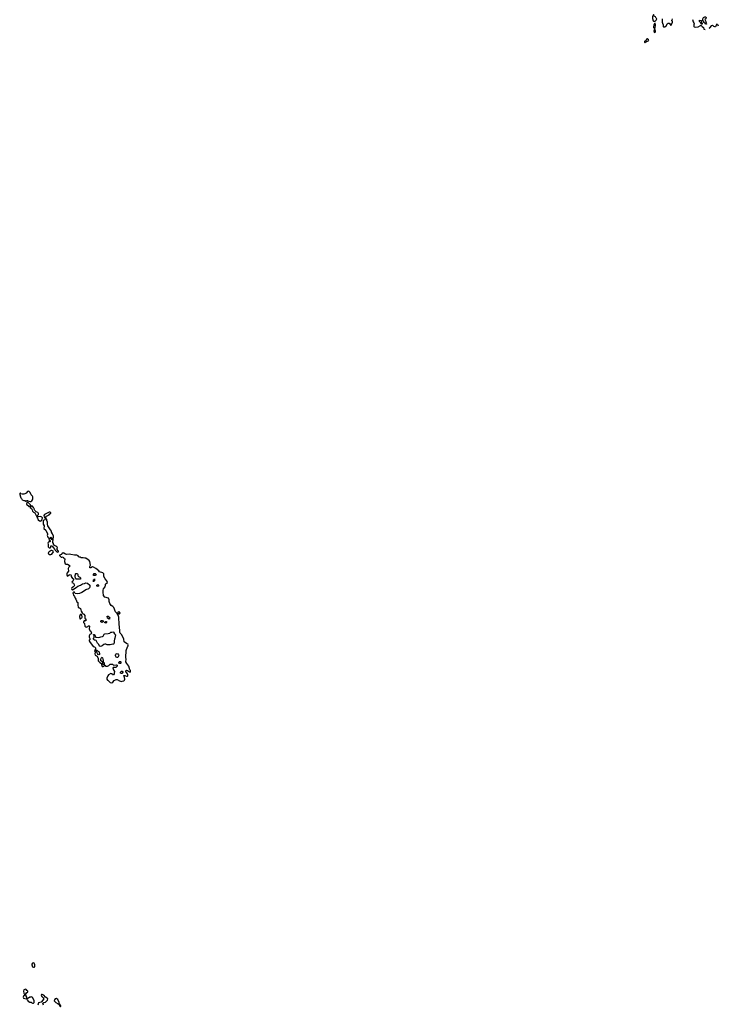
# Model space of a CAD drawing. Header units: inches. Extents: x 2789275 to 2951659, y 860290 to 1033804.
# Tile 41 of 256: x 2933194 to 2949241, y 895547 to 918149. Entities that reach past the tile are written whole.
import ezdxf

# ---------------------------------------------------------------- set-up
doc = ezdxf.new("R2010")
doc.units = ezdxf.units.IN
doc.header["$MEASUREMENT"] = 0
for name, color, linetype in [('C9839', 7, 'Continuous'), ('C9930', 7, 'Continuous'), ('C9941', 7, 'Continuous')]:
    doc.layers.add(name, color=color, linetype=linetype)

msp = doc.modelspace()

# ---------------------------------------------------------------- linework, layer by layer
at = {"layer": 'C9839', "color": 2, "elevation": 2}
for points in [[(2933510, 896499), (2933490, 896489), (2933471, 896470), (2933471, 896450), (2933485, 896410), (2933510, 896398), (2933530, 896398), (2933542, 896410), (2933544, 896450), (2933537, 896477), (2933530, 896488)], [(2933330, 895898), (2933290, 895878), (2933281, 895850), (2933286, 895806), (2933302, 895770), (2933302, 895750), (2933285, 895730), (2933276, 895710), (2933285, 895690), (2933310, 895679), (2933347, 895673), (2933358, 895678), (2933354, 895670), (2933362, 895662), (2933365, 895650), (2933390, 895618), (2933430, 895598), (2933456, 895596), (2933470, 895582), (2933490, 895572), (2933510, 895572), (2933528, 895590), (2933528, 895630), (2933522, 895650), (2933490, 895706), (2933475, 895715), (2933450, 895714), (2933430, 895709), (2933394, 895686), (2933370, 895678), (2933360, 895680), (2933355, 895710), (2933342, 895730), (2933338, 895790), (2933349, 895811), (2933378, 895830), (2933378, 895850), (2933361, 895861), (2933346, 895890)], [(2934030, 895682), (2934010, 895675), (2933992, 895650), (2933985, 895630), (2934022, 895590), (2934079, 895559), (2934099, 895539), (2934110, 895512), (2934123, 895503), (2934130, 895492), (2934138, 895502), (2934132, 895530), (2934103, 895563), (2934104, 895590), (2934070, 895655), (2934050, 895675), (2934039, 895679)]]:
    msp.add_lwpolyline(points, close=True, dxfattribs=at)
msp.add_lwpolyline([(2933744, 895530), (2933728, 895572), (2933746, 895590), (2933790, 895598), (2933830, 895645), (2933837, 895670), (2933829, 895689), (2933789, 895709), (2933750, 895753), (2933708, 895772), (2933692, 895768), (2933691, 895750), (2933706, 895726), (2933737, 895697), (2933746, 895670), (2933698, 895602), (2933686, 895594), (2933630, 895578), (2933610, 895528)], dxfattribs=at)
at = {"layer": 'C9930', "color": 2, "elevation": 2}
for points in [[(2933390, 907328), (2933370, 907318), (2933341, 907279), (2933316, 907264), (2933290, 907256), (2933250, 907257), (2933223, 907263), (2933210, 907278), (2933202, 907278), (2933194, 907270), (2933194, 907250), (2933210, 907194), (2933222, 907170), (2933237, 907157), (2933254, 907130), (2933290, 907112), (2933312, 907112), (2933330, 907094), (2933342, 907098), (2933350, 907114), (2933370, 907112), (2933384, 907104), (2933432, 907092), (2933450, 907091), (2933470, 907106), (2933492, 907130), (2933499, 907150), (2933494, 907194), (2933488, 907210), (2933460, 907240), (2933434, 907294), (2933410, 907318)], [(2933390, 907066), (2933358, 907062), (2933354, 907030), (2933410, 906974), (2933430, 906974), (2933442, 906978), (2933446, 907010)], [(2933470, 906986), (2933458, 906982), (2933453, 906967), (2933438, 906962), (2933434, 906950), (2933465, 906925), (2933480, 906900), (2933490, 906865), (2933510, 906846), (2933545, 906825), (2933590, 906734), (2933594, 906734), (2933594, 906710), (2933604, 906704), (2933622, 906670), (2933650, 906642), (2933670, 906634), (2933686, 906650), (2933706, 906654), (2933709, 906690), (2933716, 906704), (2933716, 906716), (2933706, 906730), (2933670, 906742), (2933630, 906738), (2933606, 906746), (2933606, 906770), (2933627, 906793), (2933628, 906810), (2933619, 906830), (2933610, 906839), (2933574, 906854), (2933543, 906883), (2933526, 906910), (2933526, 906930), (2933518, 906938), (2933515, 906950), (2933490, 906978)], [(2933890, 906842), (2933870, 906842), (2933762, 906790), (2933752, 906770), (2933753, 906733), (2933770, 906714), (2933790, 906714), (2933809, 906751), (2933870, 906782), (2933890, 906802), (2933906, 906810), (2933908, 906830)], [(2933810, 906688), (2933778, 906682), (2933770, 906666), (2933734, 906650), (2933732, 906572), (2933756, 906530), (2933752, 906472), (2933791, 906431), (2933834, 906350), (2933834, 906330), (2933827, 906310), (2933830, 906294), (2933838, 906270), (2933862, 906250), (2933870, 906194), (2933890, 906194), (2933894, 906190), (2933894, 906170), (2933890, 906166), (2933870, 906166), (2933850, 906158), (2933845, 906150), (2933841, 906130), (2933846, 906106), (2933847, 906047), (2933870, 906022), (2933896, 906024), (2933907, 906033), (2933908, 906072), (2933930, 906074), (2933950, 906054), (2933962, 906030), (2934002, 905990), (2934012, 905970), (2934050, 905932), (2934070, 905922), (2934086, 905930), (2934086, 905950), (2934076, 905956), (2934058, 905990), (2934055, 906010), (2934062, 906030), (2934048, 906050), (2934021, 906061), (2933997, 906077), (2933974, 906110), (2933970, 906126), (2933955, 906150), (2933956, 906184), (2933966, 906210), (2933969, 906290), (2933950, 906346), (2933924, 906384), (2933922, 906410), (2933899, 906439), (2933844, 906530), (2933836, 906570), (2933835, 906615), (2933821, 906650), (2933817, 906677)], [(2933930, 906206), (2933922, 906222), (2933907, 906227), (2933902, 906242), (2933886, 906250), (2933902, 906258), (2933910, 906274), (2933918, 906258), (2933932, 906252), (2933934, 906210)], [(2933930, 905964), (2933918, 905962), (2933872, 905930), (2933852, 905910), (2933854, 905890), (2933872, 905872), (2933908, 905872), (2933930, 905882), (2933969, 905930), (2933962, 905950), (2933950, 905959)], [(2934490, 905306), (2934486, 905310), (2934476, 905336), (2934466, 905350), (2934467, 905387), (2934478, 905410), (2934478, 905430), (2934484, 905436), (2934510, 905438), (2934522, 905430), (2934531, 905411), (2934531, 905390), (2934537, 905377), (2934545, 905365), (2934574, 905350), (2934590, 905334), (2934590, 905308)], [(2934888, 905388), (2934889, 905410), (2934904, 905436), (2934930, 905438), (2934952, 905410), (2934944, 905396), (2934930, 905388)], [(2934890, 905246), (2934886, 905250), (2934888, 905292), (2934902, 905298), (2934910, 905314), (2934914, 905270), (2934898, 905262)], [(2934990, 905128), (2934982, 905142), (2934968, 905148), (2934966, 905170), (2934990, 905182), (2935002, 905170), (2935002, 905162), (2935012, 905150), (2934998, 905142)], [(2935470, 904561), (2935462, 904558), (2935451, 904550), (2935452, 904530), (2935470, 904512), (2935490, 904507), (2935504, 904530), (2935490, 904552)], [(2934610, 904506), (2934582, 904490), (2934566, 904450), (2934578, 904398), (2934590, 904394), (2934610, 904414), (2934622, 904418), (2934626, 904430), (2934618, 904490)], [(2935090, 904308), (2935070, 904318), (2935058, 904330), (2935058, 904350), (2935070, 904358), (2935090, 904358), (2935112, 904350), (2935113, 904327)], [(2935170, 904289), (2935162, 904302), (2935146, 904310), (2935162, 904318), (2935168, 904332), (2935190, 904334), (2935192, 904310), (2935178, 904302)], [(2935250, 904388), (2935208, 904408), (2935207, 904453), (2935230, 904454), (2935250, 904434), (2935262, 904410)], [(2935270, 903797), (2935202, 903802), (2935170, 903812), (2935147, 903813), (2935130, 903809), (2935085, 903775), (2935070, 903768), (2935050, 903762), (2935029, 903769), (2935009, 903809), (2934980, 903840), (2934965, 903865), (2934950, 903898), (2934930, 903908), (2934910, 903908), (2934889, 903929), (2934890, 903954), (2934902, 903958), (2934906, 903970), (2934906, 904010), (2934902, 904022), (2934888, 904030), (2934890, 904034), (2934910, 904032), (2934914, 904014), (2934931, 904011), (2934934, 903974), (2935010, 903967), (2935057, 903983), (2935095, 903990), (2935110, 904001), (2935137, 904043), (2935150, 904051), (2935230, 904061), (2935266, 904070), (2935288, 904092), (2935310, 904092), (2935330, 904098), (2935350, 904092), (2935371, 904051), (2935392, 904030), (2935391, 903990), (2935383, 903950), (2935370, 903926), (2935365, 903890), (2935366, 903834), (2935359, 903821), (2935350, 903815), (2935330, 903814)], [(2935010, 903568), (2934996, 903576), (2934980, 903600), (2934968, 903630), (2934962, 903662), (2934947, 903667), (2934946, 903674), (2934973, 903673), (2934978, 903658), (2935010, 903642), (2935018, 903630), (2935031, 903590), (2935024, 903576)], [(2935130, 903346), (2935107, 903347), (2935102, 903402), (2935087, 903407), (2935046, 903450), (2935056, 903464), (2935066, 903490), (2935090, 903514), (2935100, 903500), (2935102, 903470), (2935111, 903451), (2935112, 903412), (2935118, 903398), (2935130, 903394), (2935133, 903387), (2935134, 903346)], [(2935430, 903508), (2935410, 903515), (2935399, 903530), (2935393, 903550), (2935394, 903570), (2935400, 903580), (2935409, 903591), (2935430, 903598), (2935450, 903592), (2935465, 903570), (2935471, 903550), (2935450, 903508)], [(2935510, 903368), (2935489, 903369), (2935475, 903390), (2935482, 903410), (2935490, 903418), (2935510, 903418), (2935516, 903410), (2935520, 903380)], [(2935530, 903139), (2935509, 903150), (2935509, 903170), (2935530, 903191), (2935551, 903191), (2935565, 903170), (2935555, 903145), (2935550, 903142)]]:
    msp.add_lwpolyline(points, close=True, dxfattribs=at)
msp.add_lwpolyline([(2935690, 903809), (2935647, 903827), (2935594, 903870), (2935587, 903930), (2935578, 903950), (2935535, 904035), (2935504, 904070), (2935493, 904090), (2935498, 904130), (2935479, 904270), (2935479, 904310), (2935469, 904391), (2935472, 904432), (2935458, 904478), (2935436, 904516), (2935393, 904553), (2935353, 904653), (2935330, 904677), (2935299, 904699), (2935267, 904747), (2935249, 904790), (2935249, 904830), (2935233, 904870), (2935153, 904893), (2935122, 904930), (2935108, 905010), (2935108, 905052), (2935119, 905081), (2935160, 905130), (2935169, 905169), (2935169, 905191), (2935177, 905203), (2935209, 905230), (2935205, 905250), (2935195, 905270), (2935157, 905317), (2935124, 905370), (2935129, 905430), (2935102, 905450), (2935030, 905476), (2935010, 905498), (2934946, 905550), (2934890, 905584), (2934870, 905589), (2934830, 905569), (2934809, 905569), (2934803, 905597), (2934822, 905630), (2934806, 905710), (2934790, 905735), (2934770, 905752), (2934710, 905789), (2934690, 905789), (2934650, 905798), (2934610, 905798), (2934587, 905807), (2934568, 905808), (2934556, 905816), (2934539, 905839), (2934510, 905854), (2934450, 905855), (2934370, 905874), (2934330, 905878), (2934270, 905873), (2934250, 905877), (2934210, 905904), (2934190, 905909), (2934162, 905890), (2934151, 905869), (2934130, 905868), (2934110, 905858), (2934105, 905850), (2934130, 905825), (2934150, 905812), (2934167, 905813), (2934190, 905822), (2934211, 905790), (2934231, 905771), (2934225, 905710), (2934241, 905661), (2934252, 905652), (2934291, 905651), (2934354, 905610), (2934320, 905580), (2934311, 905550), (2934318, 905490), (2934288, 905452), (2934276, 905430), (2934277, 905397), (2934290, 905372), (2934330, 905405), (2934351, 905411), (2934370, 905402), (2934378, 905390), (2934378, 905370), (2934390, 905342), (2934410, 905322), (2934432, 905312), (2934432, 905288), (2934417, 905263), (2934402, 905250), (2934394, 905230), (2934431, 905211), (2934451, 905169), (2934441, 905139), (2934431, 905129), (2934392, 905110), (2934387, 905090), (2934394, 905070), (2934410, 905062), (2934490, 905111), (2934532, 905148), (2934590, 905165), (2934640, 905200), (2934686, 905210), (2934710, 905223), (2934755, 905215), (2934805, 905165), (2934805, 905130), (2934794, 905106), (2934775, 905085), (2934763, 905077), (2934730, 905069), (2934710, 905059), (2934683, 905037), (2934619, 905001), (2934570, 904977), (2934529, 904969), (2934470, 904978), (2934450, 905006), (2934430, 905008), (2934418, 904990), (2934421, 904970), (2934430, 904942), (2934451, 904911), (2934465, 904870), (2934483, 904843), (2934496, 904810), (2934510, 904785), (2934527, 904767), (2934532, 904750), (2934528, 904710), (2934540, 904660), (2934550, 904647), (2934566, 904646), (2934591, 904631), (2934610, 904572), (2934630, 904534), (2934654, 904510), (2934670, 904502), (2934691, 904470), (2934693, 904413), (2934698, 904398), (2934710, 904394), (2934714, 904350), (2934673, 904347), (2934662, 904330), (2934662, 904310), (2934685, 904285), (2934691, 904230), (2934710, 904211), (2934730, 904201), (2934762, 904218), (2934770, 904234), (2934790, 904234), (2934794, 904230), (2934793, 904167), (2934805, 904130), (2934832, 904110), (2934842, 904070), (2934834, 904050), (2934806, 904034), (2934790, 904006), (2934790, 903974), (2934812, 903930), (2934793, 903907), (2934793, 903887), (2934811, 903850), (2934863, 903783), (2934883, 903763), (2934912, 903750), (2934934, 903730), (2934934, 903686), (2934914, 903670), (2934925, 903630), (2934918, 903590), (2934930, 903565), (2934976, 903536), (2934993, 903487), (2934994, 903430), (2935034, 903390), (2935073, 903373), (2935074, 903350), (2935090, 903302), (2935110, 903302), (2935142, 903318), (2935146, 903334), (2935154, 903330), (2935158, 903318), (2935172, 903312), (2935210, 903311), (2935238, 903322), (2935270, 903354), (2935330, 903354), (2935338, 903338), (2935353, 903333), (2935410, 903338), (2935431, 903331), (2935431, 903310), (2935399, 903281), (2935375, 903275), (2935342, 903278), (2935334, 903270), (2935346, 903226), (2935374, 903190), (2935374, 903170), (2935364, 903156), (2935362, 903130), (2935350, 903108), (2935327, 903107), (2935315, 903135), (2935290, 903142), (2935232, 903110), (2935218, 903090), (2935194, 903030), (2935194, 903010), (2935214, 902990), (2935225, 902985), (2935232, 902970), (2935270, 902931), (2935310, 902927), (2935330, 902941), (2935362, 902978), (2935410, 903001), (2935430, 903001), (2935490, 902971), (2935530, 902960), (2935550, 902962), (2935587, 902973), (2935605, 902990), (2935609, 903010), (2935605, 903050), (2935590, 903094), (2935610, 903098), (2935650, 903076), (2935670, 903078), (2935682, 903090), (2935682, 903110), (2935673, 903133), (2935629, 903190), (2935635, 903205), (2935650, 903218), (2935670, 903211), (2935697, 903197), (2935710, 903182), (2935730, 903172), (2935742, 903190), (2935737, 903210), (2935726, 903226), (2935703, 903310), (2935652, 903372), (2935633, 903410), (2935640, 903470), (2935634, 903510), (2935639, 903670), (2935645, 903695), (2935677, 903770), (2935693, 903787)], dxfattribs=at)
at = {"layer": 'C9941', "color": 2, "elevation": 2}
for points in [[(2947750, 918266), (2947726, 918214), (2947730, 918174), (2947744, 918124), (2947750, 918114), (2947790, 918114), (2947795, 918125), (2947810, 918134), (2947826, 918170), (2947810, 918186), (2947795, 918215), (2947769, 918229), (2947762, 918262)], [(2948870, 918046), (2948847, 918047), (2948842, 918082), (2948830, 918086), (2948808, 918110), (2948810, 918134), (2948853, 918133), (2948858, 918078), (2948874, 918070), (2948874, 918050)], [(2948950, 918046), (2948942, 918062), (2948930, 918066), (2948907, 918087), (2948906, 918110), (2948886, 918130), (2948888, 918172), (2948903, 918197), (2948929, 918211), (2948952, 918212), (2948962, 918190), (2948953, 918167), (2948934, 918150), (2948962, 918090), (2948954, 918070), (2948958, 918058), (2948970, 918054), (2948970, 918046)], [(2947790, 918066), (2947778, 918062), (2947762, 918030), (2947762, 918010), (2947752, 917990), (2947753, 917973), (2947770, 917954), (2947790, 917954), (2947797, 918030)], [(2947790, 917926), (2947770, 917926), (2947758, 917890), (2947770, 917854), (2947790, 917862), (2947798, 917870), (2947802, 917890)], [(2947610, 917708), (2947590, 917698), (2947582, 917690), (2947573, 917667), (2947550, 917658), (2947542, 917650), (2947542, 917630), (2947550, 917614), (2947567, 917633), (2947646, 917670), (2947638, 917690)]]:
    msp.add_lwpolyline(points, close=True, dxfattribs=at)
for points in [[(2947951, 918170), (2947952, 918090), (2947962, 918070), (2947971, 918031), (2947972, 917990), (2947983, 917983), (2948010, 917985), (2948050, 918012), (2948066, 918054), (2948089, 918071), (2948110, 918072), (2948122, 918062), (2948150, 918012), (2948177, 918050), (2948188, 918088), (2948188, 918108), (2948182, 918122), (2948168, 918130), (2948182, 918138), (2948188, 918170)], [(2948651, 918150), (2948662, 918102), (2948680, 918080), (2948685, 918050), (2948678, 918030), (2948678, 918010), (2948682, 917990), (2948690, 917982), (2948710, 917978), (2948775, 917985), (2948830, 918014), (2948850, 918014), (2948872, 917992), (2948902, 917970), (2948910, 917934), (2948941, 917927)], [(2949030, 917952), (2949050, 917961), (2949090, 918012), (2949110, 918022), (2949130, 918002), (2949150, 917992), (2949178, 917994)], [(2949186, 917996), (2949190, 918014), (2949202, 918018), (2949206, 918050), (2949210, 918052), (2949218, 918038), (2949230, 918034), (2949241, 918011)]]:
    msp.add_lwpolyline(points, dxfattribs=at)

doc.saveas('drawing.dxf')
